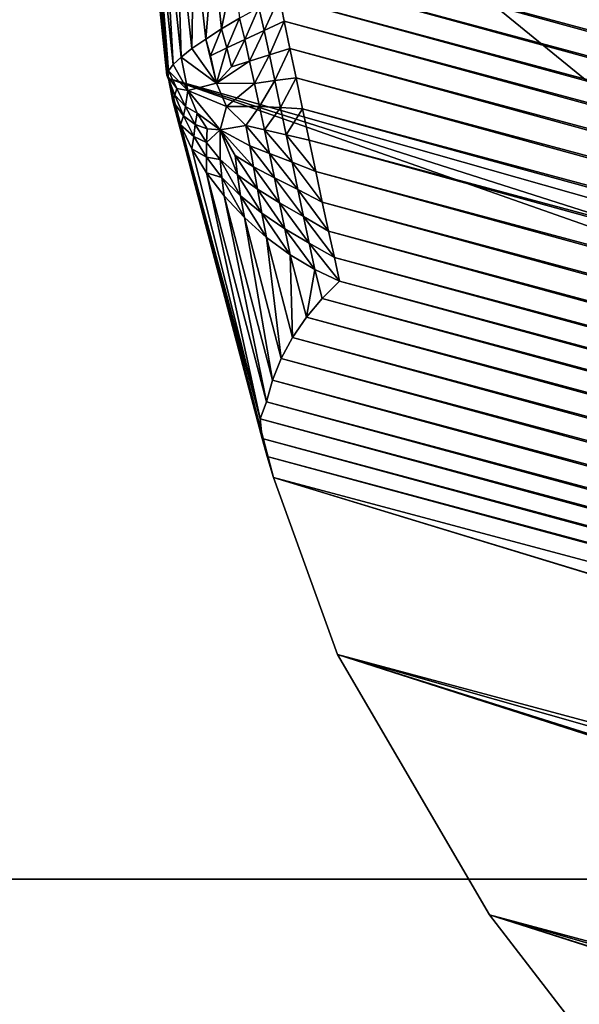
# Model space of a CAD drawing. Extents: x -0.7 to 0.7, y -0.35 to 0.35.
# Tile 61 of 226: x -0.5394 to -0.53627, y 0.19712 to 0.20262. Entities that reach past the tile are written whole.
import ezdxf

# ---------------------------------------------------------------- set-up
doc = ezdxf.new("R2010")
doc.units = 0

msp = doc.modelspace()

# ---------------------------------------------------------------- linework, layer by layer
for points in [[(-0.5422043, 0.1978203, 0.436983), (-0.5345671, 0.2164641, 0.4369878), (-0.5460228, 0.2164641, 0.4369991)], [(-0.5422043, 0.1978203, 0.436983), (-0.5116558, 0.1978203, 0.4369946), (-0.5345671, 0.2164641, 0.4369878)], [(-0.4943988, 0.1929824, 0.3155), (-0.5368429, 0.2126417, 0.0007774), (-0.5383893, 0.2068753, 0.0007776)], [(-0.4943988, 0.1929824, 0.3155), (-0.4918008, 0.2026785, 0.3155), (-0.5368429, 0.2126417, 0.0007774)], [(-0.5375403, 0.2074454), (-0.5101171, 0.1999602, 0.0000007), (-0.5375695, 0.2073161, 0.0000007)], [(-0.5375403, 0.2074454), (-0.5100794, 0.2000873), (-0.5101171, 0.1999602, 0.0000007)], [(-0.5375403, 0.2074454), (-0.5089329, 0.2043658), (-0.5100794, 0.2000873)], [(-0.5375695, 0.2073161, 0.0000007), (-0.5101594, 0.1998178, 0.0000025), (-0.5376023, 0.2071711, 0.0000025)], [(-0.5375695, 0.2073161, 0.0000007), (-0.5101171, 0.1999602, 0.0000007), (-0.5101594, 0.1998178, 0.0000025)], [(-0.5383857, 0.1884984, 0.4124537), (-0.5498414, 0.194713, 0.4124686), (-0.5422043, 0.2071422, 0.4124814)], [(-0.5231115, 0.1916057, 0.4124386), (-0.5422043, 0.2071422, 0.4124814), (-0.5307486, 0.2040349, 0.4124719)], [(-0.5383857, 0.1884984, 0.4124537), (-0.5422043, 0.2071422, 0.4124814), (-0.5231115, 0.1916057, 0.4124386)], [(-0.5376023, 0.2071711, 0.0000025), (-0.5102051, 0.1996635, 0.0000056), (-0.5376378, 0.2070141, 0.0000056)], [(-0.5376023, 0.2071711, 0.0000025), (-0.5101594, 0.1998178, 0.0000025), (-0.5102051, 0.1996635, 0.0000056)], [(-0.5376378, 0.2070141, 0.0000056), (-0.5102533, 0.1995012, 0.0000098), (-0.5376753, 0.2068489, 0.0000098)], [(-0.5376378, 0.2070141, 0.0000056), (-0.5102051, 0.1996635, 0.0000056), (-0.5102533, 0.1995012, 0.0000098)], [(-0.4943988, 0.1929824, 0.3155), (-0.5383893, 0.2068753, 0.0007776), (-0.5386706, 0.2053782, 0.0008816)], [(-0.5376753, 0.2068489, 0.0000098), (-0.5103027, 0.1993348, 0.000015), (-0.5377136, 0.2066795, 0.000015)], [(-0.5376753, 0.2068489, 0.0000098), (-0.5102533, 0.1995012, 0.0000098), (-0.5103027, 0.1993348, 0.000015)], [(-0.5377136, 0.2066795, 0.000015), (-0.5103521, 0.1991684, 0.0000212), (-0.5377519, 0.2065101, 0.0000212)], [(-0.5377136, 0.2066795, 0.000015), (-0.5103027, 0.1993348, 0.000015), (-0.5103521, 0.1991684, 0.0000212)], [(-0.5377519, 0.2065101, 0.0000212), (-0.5104002, 0.1990061, 0.0000281), (-0.5377893, 0.206345, 0.000028)], [(-0.5377519, 0.2065101, 0.0000212), (-0.5103521, 0.1991684, 0.0000212), (-0.5104002, 0.1990061, 0.0000281)], [(-0.5377893, 0.206345, 0.000028), (-0.510446, 0.1988519, 0.0000355), (-0.5378247, 0.2061881, 0.0000355)], [(-0.5377893, 0.206345, 0.000028), (-0.5104002, 0.1990061, 0.0000281), (-0.510446, 0.1988519, 0.0000355)], [(-0.5378247, 0.2061881, 0.0000355), (-0.5104882, 0.1987097, 0.0000433), (-0.5378575, 0.2060433, 0.0000433)], [(-0.5378247, 0.2061881, 0.0000355), (-0.510446, 0.1988519, 0.0000355), (-0.5104882, 0.1987097, 0.0000433)], [(-0.5378575, 0.2060433, 0.0000433), (-0.5105259, 0.1985829, 0.0000513), (-0.5378867, 0.2059142, 0.0000513)], [(-0.5378575, 0.2060433, 0.0000433), (-0.5104882, 0.1987097, 0.0000433), (-0.5105259, 0.1985829, 0.0000513)], [(-0.510574, 0.1984591, 0.0000613), (-0.5379002, 0.2057811, 0.0000613), (-0.5378867, 0.2059142, 0.0000513)], [(-0.510574, 0.1984591, 0.0000613), (-0.5378867, 0.2059142, 0.0000513), (-0.5105259, 0.1985829, 0.0000513)], [(-0.5106278, 0.1983206, 0.0000747), (-0.5379152, 0.2056322, 0.0000747), (-0.5379002, 0.2057811, 0.0000613)], [(-0.5106278, 0.1983206, 0.0000747), (-0.5379002, 0.2057811, 0.0000613), (-0.510574, 0.1984591, 0.0000613)], [(-0.5106861, 0.1981707, 0.0000914), (-0.5379314, 0.2054711, 0.0000914), (-0.5379152, 0.2056322, 0.0000747)], [(-0.5106861, 0.1981707, 0.0000914), (-0.5379152, 0.2056322, 0.0000747), (-0.5106278, 0.1983206, 0.0000747)], [(-0.5107474, 0.1980132, 0.0001108), (-0.5379485, 0.2053017, 0.0001108), (-0.5379314, 0.2054711, 0.0000914)], [(-0.5107474, 0.1980132, 0.0001108), (-0.5379314, 0.2054711, 0.0000914), (-0.5106861, 0.1981707, 0.0000914)], [(-0.4947065, 0.1914433, 0.3154823), (-0.5386706, 0.2053782, 0.0008816), (-0.5387325, 0.2038518, 0.0011902)], [(-0.4943988, 0.1929824, 0.3155), (-0.5386706, 0.2053782, 0.0008816), (-0.4947065, 0.1914433, 0.3154823)], [(-0.5108101, 0.197852, 0.0001324), (-0.5379659, 0.2051284, 0.0001324), (-0.5379485, 0.2053017, 0.0001108)], [(-0.5108101, 0.197852, 0.0001324), (-0.5379485, 0.2053017, 0.0001108), (-0.5107474, 0.1980132, 0.0001108)], [(-0.5108728, 0.197691, 0.000156), (-0.5379832, 0.2049552, 0.000156), (-0.5379659, 0.2051284, 0.0001324)], [(-0.5108728, 0.197691, 0.000156), (-0.5379659, 0.2051284, 0.0001324), (-0.5108101, 0.197852, 0.0001324)], [(-0.5109339, 0.1975342, 0.0001807), (-0.538, 0.2047865, 0.0001807), (-0.5379832, 0.2049552, 0.000156)], [(-0.5109339, 0.1975342, 0.0001807), (-0.5379832, 0.2049552, 0.000156), (-0.5108728, 0.197691, 0.000156)], [(-0.5109919, 0.1973854, 0.0002059), (-0.538016, 0.2046265, 0.0002059), (-0.538, 0.2047865, 0.0001807)], [(-0.5109919, 0.1973854, 0.0002059), (-0.538, 0.2047865, 0.0001807), (-0.5109339, 0.1975342, 0.0001807)], [(-0.5110454, 0.1972484, 0.0002312), (-0.5380306, 0.2044791, 0.0002312), (-0.538016, 0.2046265, 0.0002059)], [(-0.5110454, 0.1972484, 0.0002312), (-0.538016, 0.2046265, 0.0002059), (-0.5109919, 0.1973854, 0.0002059)], [(-0.5110935, 0.1971253, 0.0002559), (-0.5380436, 0.2043466, 0.0002559), (-0.5380306, 0.2044791, 0.0002312)], [(-0.5110935, 0.1971253, 0.0002559), (-0.5380306, 0.2044791, 0.0002312), (-0.5110454, 0.1972484, 0.0002312)], [(-0.5111546, 0.1970075, 0.000283), (-0.5380363, 0.2042104, 0.000283), (-0.5380436, 0.2043466, 0.0002559)], [(-0.5111546, 0.1970075, 0.000283), (-0.5380436, 0.2043466, 0.0002559), (-0.5110935, 0.1971253, 0.0002559)], [(-0.5112229, 0.1968759, 0.0003155), (-0.538028, 0.2040583, 0.0003155), (-0.5380363, 0.2042104, 0.000283)], [(-0.5112229, 0.1968759, 0.0003155), (-0.5380363, 0.2042104, 0.000283), (-0.5111546, 0.1970075, 0.000283)], [(-0.5112968, 0.1967339, 0.0003528), (-0.5380189, 0.2038941, 0.0003528), (-0.538028, 0.2040583, 0.0003155)], [(-0.5112968, 0.1967339, 0.0003528), (-0.538028, 0.2040583, 0.0003155), (-0.5112229, 0.1968759, 0.0003155)], [(-0.5113745, 0.1965849, 0.000394), (-0.538009, 0.2037217, 0.000394), (-0.5380189, 0.2038941, 0.0003528)], [(-0.5113745, 0.1965849, 0.000394), (-0.5380189, 0.2038941, 0.0003528), (-0.5112968, 0.1967339, 0.0003528)], [(-0.5385711, 0.2022954, 0.0017049), (-0.5387325, 0.2038518, 0.0011902), (-0.538729, 0.203738, 0.0010992)], [(-0.4948134, 0.1898785, 0.3154296), (-0.5387325, 0.2038518, 0.0011902), (-0.5385711, 0.2022954, 0.0017049)], [(-0.4947065, 0.1914433, 0.3154823), (-0.5387325, 0.2038518, 0.0011902), (-0.4948134, 0.1898785, 0.3154296)], [(-0.5385711, 0.2022954, 0.0017049), (-0.538729, 0.203738, 0.0010992), (-0.5385802, 0.2023128, 0.0015689)], [(-0.5385802, 0.2023128, 0.0015689), (-0.538729, 0.203738, 0.0010992), (-0.5387064, 0.2036173, 0.0010116)], [(-0.511454, 0.1964326, 0.0004379), (-0.5379989, 0.2035453, 0.0004379), (-0.538009, 0.2037217, 0.000394)], [(-0.511454, 0.1964326, 0.0004379), (-0.538009, 0.2037217, 0.000394), (-0.5113745, 0.1965849, 0.000394)], [(-0.5385802, 0.2023128, 0.0015689), (-0.5387064, 0.2036173, 0.0010116), (-0.538572, 0.2023385, 0.0014317)], [(-0.538572, 0.2023385, 0.0014317), (-0.5387064, 0.2036173, 0.0010116), (-0.5386636, 0.2034924, 0.0009299)], [(-0.5115333, 0.1962808, 0.0004836), (-0.5379887, 0.2033695, 0.0004836), (-0.5379989, 0.2035453, 0.0004379)], [(-0.5115333, 0.1962808, 0.0004836), (-0.5379989, 0.2035453, 0.0004379), (-0.511454, 0.1964326, 0.0004379)], [(-0.538572, 0.2023385, 0.0014317), (-0.5386636, 0.2034924, 0.0009299), (-0.5385451, 0.2023727, 0.0012965)], [(-0.5385451, 0.2023727, 0.0012965), (-0.5386636, 0.2034924, 0.0009299), (-0.5386019, 0.2033666, 0.0008562)], [(-0.5385451, 0.2023727, 0.0012965), (-0.5386019, 0.2033666, 0.0008562), (-0.5385004, 0.2024143, 0.0011669)], [(-0.5385004, 0.2024143, 0.0011669), (-0.5386019, 0.2033666, 0.0008562), (-0.5385239, 0.2032425, 0.0007915)], [(-0.5116106, 0.1961331, 0.0005298), (-0.5379785, 0.2031984, 0.0005298), (-0.5379887, 0.2033695, 0.0004836)], [(-0.5116106, 0.1961331, 0.0005298), (-0.5379887, 0.2033695, 0.0004836), (-0.5115333, 0.1962808, 0.0004836)], [(-0.5385004, 0.2024143, 0.0011669), (-0.5385239, 0.2032425, 0.0007915), (-0.5384402, 0.2024619, 0.0010453)], [(-0.5384402, 0.2024619, 0.0010453), (-0.5385239, 0.2032425, 0.0007915), (-0.5384292, 0.203124, 0.0007391)], [(-0.511684, 0.1959933, 0.0005755), (-0.5379688, 0.2030363, 0.0005755), (-0.5379785, 0.2031984, 0.0005298)], [(-0.511684, 0.1959933, 0.0005755), (-0.5379785, 0.2031984, 0.0005298), (-0.5116106, 0.1961331, 0.0005298)], [(-0.5384402, 0.2024619, 0.0010453), (-0.5384292, 0.203124, 0.0007391), (-0.5383634, 0.2025153, 0.0009363)], [(-0.5383634, 0.2025153, 0.0009363), (-0.5384292, 0.203124, 0.0007391), (-0.5383224, 0.2030132, 0.0006986)], [(-0.5383634, 0.2025153, 0.0009363), (-0.5383224, 0.2030132, 0.0006986), (-0.5382744, 0.2025722, 0.0008408)], [(-0.5382744, 0.2025722, 0.0008408), (-0.5383224, 0.2030132, 0.0006986), (-0.5382051, 0.2029132, 0.0006718)], [(-0.5117515, 0.1958647, 0.0006196), (-0.5379596, 0.2028871, 0.0006196), (-0.5379688, 0.2030363, 0.0005755)], [(-0.5117515, 0.1958647, 0.0006196), (-0.5379688, 0.2030363, 0.0005755), (-0.511684, 0.1959933, 0.0005755)], [(-0.5382744, 0.2025722, 0.0008408), (-0.5382051, 0.2029132, 0.0006718), (-0.5381742, 0.2026317, 0.0007622)], [(-0.5118116, 0.1957505, 0.0006608), (-0.5379511, 0.2027522, 0.0006615), (-0.5379596, 0.2028871, 0.0006196)], [(-0.5118116, 0.1957505, 0.0006608), (-0.5379596, 0.2028871, 0.0006196), (-0.5117515, 0.1958647, 0.0006196)], [(-0.5379511, 0.2027522, 0.0006615), (-0.5380355, 0.2025626, 0.000758), (-0.5380653, 0.2026922, 0.0007025)], [(-0.5379511, 0.2027522, 0.0006615), (-0.5379235, 0.2026154, 0.0007053), (-0.5380355, 0.2025626, 0.000758)], [(-0.5118857, 0.1956386, 0.0007053), (-0.5379235, 0.2026154, 0.0007053), (-0.5379511, 0.2027522, 0.0006615)], [(-0.5118857, 0.1956386, 0.0007053), (-0.5379511, 0.2027522, 0.0006615), (-0.5118116, 0.1957505, 0.0006608)], [(-0.5380653, 0.2026922, 0.0007025), (-0.5381444, 0.2025135, 0.0008157), (-0.5381742, 0.2026317, 0.0007622)], [(-0.5380653, 0.2026922, 0.0007025), (-0.5380355, 0.2025626, 0.000758), (-0.5381444, 0.2025135, 0.0008157)], [(-0.5381742, 0.2026317, 0.0007622), (-0.5382457, 0.2024671, 0.0008829), (-0.5382744, 0.2025722, 0.0008408)], [(-0.5381742, 0.2026317, 0.0007622), (-0.5381444, 0.2025135, 0.0008157), (-0.5382457, 0.2024671, 0.0008829)], [(-0.5379235, 0.2026154, 0.0007053), (-0.5380068, 0.2024265, 0.0008075), (-0.5380355, 0.2025626, 0.000758)], [(-0.5379235, 0.2026154, 0.0007053), (-0.5378922, 0.2024629, 0.0007564), (-0.5380068, 0.2024265, 0.0008075)], [(-0.5119672, 0.1955163, 0.0007564), (-0.5378922, 0.2024629, 0.0007564), (-0.5379235, 0.2026154, 0.0007053)], [(-0.5119672, 0.1955163, 0.0007564), (-0.5379235, 0.2026154, 0.0007053), (-0.5118857, 0.1956386, 0.0007053)], [(-0.5382744, 0.2025722, 0.0008408), (-0.5383356, 0.2024213, 0.0009615), (-0.5383634, 0.2025153, 0.0009363)], [(-0.5382744, 0.2025722, 0.0008408), (-0.5382457, 0.2024671, 0.0008829), (-0.5383356, 0.2024213, 0.0009615)], [(-0.5380355, 0.2025626, 0.000758), (-0.5381175, 0.2023922, 0.0008604), (-0.5381444, 0.2025135, 0.0008157)], [(-0.5380355, 0.2025626, 0.000758), (-0.5380068, 0.2024265, 0.0008075), (-0.5381175, 0.2023922, 0.0008604)], [(-0.5383634, 0.2025153, 0.0009363), (-0.5383031, 0.2022696, 0.0010087), (-0.5384402, 0.2024619, 0.0010453)], [(-0.5383634, 0.2025153, 0.0009363), (-0.5383356, 0.2024213, 0.0009615), (-0.5383031, 0.2022696, 0.0010087)], [(-0.5382457, 0.2024671, 0.0008829), (-0.5383031, 0.2022696, 0.0010087), (-0.5383356, 0.2024213, 0.0009615)], [(-0.5382457, 0.2024671, 0.0008829), (-0.5382198, 0.2023599, 0.0009177), (-0.5383031, 0.2022696, 0.0010087)], [(-0.5381444, 0.2025135, 0.0008157), (-0.5382198, 0.2023599, 0.0009177), (-0.5382457, 0.2024671, 0.0008829)], [(-0.5381444, 0.2025135, 0.0008157), (-0.5381175, 0.2023922, 0.0008604), (-0.5382198, 0.2023599, 0.0009177)], [(-0.5378922, 0.2024629, 0.0007564), (-0.5379772, 0.2022831, 0.0008572), (-0.5380068, 0.2024265, 0.0008075)], [(-0.5378922, 0.2024629, 0.0007564), (-0.5378582, 0.2022983, 0.0008137), (-0.5379772, 0.2022831, 0.0008572)], [(-0.5120554, 0.1953845, 0.0008137), (-0.5378582, 0.2022983, 0.0008137), (-0.5378922, 0.2024629, 0.0007564)], [(-0.5120554, 0.1953845, 0.0008137), (-0.5378922, 0.2024629, 0.0007564), (-0.5119672, 0.1955163, 0.0007564)], [(-0.5385451, 0.2023727, 0.0012965), (-0.5385004, 0.2024143, 0.0011669), (-0.5384625, 0.2022269, 0.0012224)], [(-0.5385004, 0.2024143, 0.0011669), (-0.5384402, 0.2024619, 0.0010453), (-0.5383031, 0.2022696, 0.0010087)], [(-0.5385004, 0.2024143, 0.0011669), (-0.5383031, 0.2022696, 0.0010087), (-0.5384625, 0.2022269, 0.0012224)], [(-0.5380068, 0.2024265, 0.0008075), (-0.5380908, 0.2022676, 0.0009022), (-0.5381175, 0.2023922, 0.0008604)], [(-0.5380068, 0.2024265, 0.0008075), (-0.5379772, 0.2022831, 0.0008572), (-0.5380908, 0.2022676, 0.0009022)], [(-0.538572, 0.2023385, 0.0014317), (-0.5385451, 0.2023727, 0.0012965), (-0.5384625, 0.2022269, 0.0012224)], [(-0.5381175, 0.2023922, 0.0008604), (-0.5380908, 0.2022676, 0.0009022), (-0.5383031, 0.2022696, 0.0010087)], [(-0.5381175, 0.2023922, 0.0008604), (-0.5383031, 0.2022696, 0.0010087), (-0.5382198, 0.2023599, 0.0009177)], [(-0.5385802, 0.2023128, 0.0015689), (-0.538572, 0.2023385, 0.0014317), (-0.5385248, 0.2022394, 0.0013859)], [(-0.5385711, 0.2022954, 0.0017049), (-0.5385802, 0.2023128, 0.0015689), (-0.5385358, 0.2022013, 0.0015073)], [(-0.5385802, 0.2023128, 0.0015689), (-0.5385248, 0.2022394, 0.0013859), (-0.5385358, 0.2022013, 0.0015073)], [(-0.538572, 0.2023385, 0.0014317), (-0.5384625, 0.2022269, 0.0012224), (-0.5385248, 0.2022394, 0.0013859)], [(-0.5378582, 0.2022983, 0.0008137), (-0.5379458, 0.2021333, 0.0009103), (-0.5379772, 0.2022831, 0.0008572)], [(-0.5378582, 0.2022983, 0.0008137), (-0.5378221, 0.2021258, 0.0008758), (-0.5379458, 0.2021333, 0.0009103)], [(-0.512148, 0.1952465, 0.0008758), (-0.5378221, 0.2021258, 0.0008758), (-0.5378582, 0.2022983, 0.0008137)], [(-0.512148, 0.1952465, 0.0008758), (-0.5378582, 0.2022983, 0.0008137), (-0.5120554, 0.1953845, 0.0008137)], [(-0.5385711, 0.2022954, 0.0017049), (-0.5385358, 0.2022013, 0.0015073), (-0.5385478, 0.2021683, 0.001628)], [(-0.494421, 0.1867785, 0.3152232), (-0.4947177, 0.1883147, 0.3153427), (-0.5385711, 0.2022954, 0.0017049)], [(-0.5385711, 0.2022954, 0.0017049), (-0.5380204, 0.2001814, 0.0022571), (-0.5379839, 0.2000642, 0.0023365)], [(-0.5385711, 0.2022954, 0.0017049), (-0.5379839, 0.2000642, 0.0023365), (-0.494421, 0.1867785, 0.3152232)], [(-0.4948134, 0.1898785, 0.3154296), (-0.5385711, 0.2022954, 0.0017049), (-0.4947177, 0.1883147, 0.3153427)], [(-0.5380204, 0.2001814, 0.0022571), (-0.5385711, 0.2022954, 0.0017049), (-0.5385478, 0.2021683, 0.001628)], [(-0.5384625, 0.2022269, 0.0012224), (-0.5383031, 0.2022696, 0.0010087), (-0.5382469, 0.202139, 0.0010251)], [(-0.5380908, 0.2022676, 0.0009022), (-0.5382469, 0.202139, 0.0010251), (-0.5383031, 0.2022696, 0.0010087)], [(-0.5380908, 0.2022676, 0.0009022), (-0.5380626, 0.2021392, 0.0009461), (-0.5382469, 0.202139, 0.0010251)], [(-0.5379772, 0.2022831, 0.0008572), (-0.5380626, 0.2021392, 0.0009461), (-0.5380908, 0.2022676, 0.0009022)], [(-0.5379772, 0.2022831, 0.0008572), (-0.5379458, 0.2021333, 0.0009103), (-0.5380626, 0.2021392, 0.0009461)], [(-0.5385478, 0.2021683, 0.001628), (-0.5385358, 0.2022013, 0.0015073), (-0.5384874, 0.2020867, 0.0014482)], [(-0.5385358, 0.2022013, 0.0015073), (-0.5385248, 0.2022394, 0.0013859), (-0.538476, 0.202139, 0.001342)], [(-0.5385358, 0.2022013, 0.0015073), (-0.538476, 0.202139, 0.001342), (-0.5384874, 0.2020867, 0.0014482)], [(-0.5385248, 0.2022394, 0.0013859), (-0.5384625, 0.2022269, 0.0012224), (-0.538476, 0.202139, 0.001342)], [(-0.538476, 0.202139, 0.001342), (-0.5384625, 0.2022269, 0.0012224), (-0.5384111, 0.2021013, 0.001214)], [(-0.5384111, 0.2021013, 0.001214), (-0.5384625, 0.2022269, 0.0012224), (-0.5382817, 0.2020081, 0.0011154)], [(-0.5384625, 0.2022269, 0.0012224), (-0.5382469, 0.202139, 0.0010251), (-0.5382817, 0.2020081, 0.0011154)], [(-0.5385478, 0.2021683, 0.001628), (-0.5384874, 0.2020867, 0.0014482), (-0.5385045, 0.2020358, 0.0015539)], [(-0.5380483, 0.200282, 0.0021342), (-0.5385478, 0.2021683, 0.001628), (-0.5385045, 0.2020358, 0.0015539)], [(-0.5380204, 0.2001814, 0.0022571), (-0.5385478, 0.2021683, 0.001628), (-0.5380483, 0.200282, 0.0021342)], [(-0.5384874, 0.2020867, 0.0014482), (-0.538476, 0.202139, 0.001342), (-0.5384228, 0.2020377, 0.0013012)], [(-0.538476, 0.202139, 0.001342), (-0.5384111, 0.2021013, 0.001214), (-0.5384228, 0.2020377, 0.0013012)], [(-0.5382469, 0.202139, 0.0010251), (-0.5381387, 0.2020314, 0.0010228), (-0.5382817, 0.2020081, 0.0011154)], [(-0.5380626, 0.2021392, 0.0009461), (-0.5381387, 0.2020314, 0.0010228), (-0.5382469, 0.202139, 0.0010251)], [(-0.5380626, 0.2021392, 0.0009461), (-0.5380341, 0.2020081, 0.0009937), (-0.5381387, 0.2020314, 0.0010228)], [(-0.5379458, 0.2021333, 0.0009103), (-0.5380341, 0.2020081, 0.0009937), (-0.5380626, 0.2021392, 0.0009461)], [(-0.5379458, 0.2021333, 0.0009103), (-0.5379134, 0.2019802, 0.0009667), (-0.5380341, 0.2020081, 0.0009937)], [(-0.5378221, 0.2021258, 0.0008758), (-0.5379134, 0.2019802, 0.0009667), (-0.5379458, 0.2021333, 0.0009103)], [(-0.5385045, 0.2020358, 0.0015539), (-0.5384874, 0.2020867, 0.0014482), (-0.5384296, 0.2019702, 0.001393)], [(-0.5384874, 0.2020867, 0.0014482), (-0.5384228, 0.2020377, 0.0013012), (-0.5384296, 0.2019702, 0.001393)], [(-0.5384228, 0.2020377, 0.0013012), (-0.5384111, 0.2021013, 0.001214), (-0.5383548, 0.2020138, 0.0011907)], [(-0.5384111, 0.2021013, 0.001214), (-0.5382817, 0.2020081, 0.0011154), (-0.5383548, 0.2020138, 0.0011907)], [(-0.5378221, 0.2021258, 0.0008758), (-0.5377851, 0.2019497, 0.0009411), (-0.5379134, 0.2019802, 0.0009667)], [(-0.5122427, 0.1951056, 0.0009411), (-0.5377851, 0.2019497, 0.0009411), (-0.5378221, 0.2021258, 0.0008758)], [(-0.5122427, 0.1951056, 0.0009411), (-0.5378221, 0.2021258, 0.0008758), (-0.512148, 0.1952465, 0.0008758)], [(-0.5385045, 0.2020358, 0.0015539), (-0.5384296, 0.2019702, 0.001393), (-0.5384409, 0.2019011, 0.0014849)], [(-0.5380589, 0.200392, 0.0020073), (-0.5385045, 0.2020358, 0.0015539), (-0.5384409, 0.2019011, 0.0014849)], [(-0.5380483, 0.200282, 0.0021342), (-0.5385045, 0.2020358, 0.0015539), (-0.5380589, 0.200392, 0.0020073)], [(-0.5384296, 0.2019702, 0.001393), (-0.5384228, 0.2020377, 0.0013012), (-0.5383595, 0.2019379, 0.001264)], [(-0.5384228, 0.2020377, 0.0013012), (-0.5383548, 0.2020138, 0.0011907), (-0.5383595, 0.2019379, 0.001264)], [(-0.5381169, 0.2019184, 0.00107), (-0.5382817, 0.2020081, 0.0011154), (-0.5381387, 0.2020314, 0.0010228)], [(-0.5380061, 0.2018748, 0.001047), (-0.5381169, 0.2019184, 0.00107), (-0.5381387, 0.2020314, 0.0010228)], [(-0.5380061, 0.2018748, 0.001047), (-0.5381387, 0.2020314, 0.0010228), (-0.5380341, 0.2020081, 0.0009937)], [(-0.5384409, 0.2019011, 0.0014849), (-0.5384296, 0.2019702, 0.001393), (-0.5383584, 0.2018546, 0.0013428)], [(-0.5384296, 0.2019702, 0.001393), (-0.5383595, 0.2019379, 0.001264), (-0.5383584, 0.2018546, 0.0013428)], [(-0.5383595, 0.2019379, 0.001264), (-0.5383548, 0.2020138, 0.0011907), (-0.5382817, 0.2020081, 0.0011154)], [(-0.5383595, 0.2019379, 0.001264), (-0.5382817, 0.2020081, 0.0011154), (-0.5382828, 0.2018426, 0.0012306)], [(-0.538186, 0.2017561, 0.0012017), (-0.5382828, 0.2018426, 0.0012306), (-0.5382817, 0.2020081, 0.0011154)], [(-0.538186, 0.2017561, 0.0012017), (-0.5382817, 0.2020081, 0.0011154), (-0.5381992, 0.2018639, 0.0011447)], [(-0.5380965, 0.2018009, 0.0011224), (-0.5381992, 0.2018639, 0.0011447), (-0.5382817, 0.2020081, 0.0011154)], [(-0.5380965, 0.2018009, 0.0011224), (-0.5382817, 0.2020081, 0.0011154), (-0.5381169, 0.2019184, 0.00107)], [(-0.5378804, 0.2018266, 0.0010267), (-0.5380061, 0.2018748, 0.001047), (-0.5380341, 0.2020081, 0.0009937)], [(-0.5378804, 0.2018266, 0.0010267), (-0.5380341, 0.2020081, 0.0009937), (-0.5379134, 0.2019802, 0.0009667)], [(-0.5377477, 0.2017742, 0.0010082), (-0.5378804, 0.2018266, 0.0010267), (-0.5379134, 0.2019802, 0.0009667)], [(-0.5377477, 0.2017742, 0.0010082), (-0.5379134, 0.2019802, 0.0009667), (-0.5377851, 0.2019497, 0.0009411)], [(-0.5383584, 0.2018546, 0.0013428), (-0.5383595, 0.2019379, 0.001264), (-0.5382828, 0.2018426, 0.0012306)], [(-0.5379782, 0.2017391, 0.0011032), (-0.5380965, 0.2018009, 0.0011224), (-0.5381169, 0.2019184, 0.00107)], [(-0.5379782, 0.2017391, 0.0011032), (-0.5381169, 0.2019184, 0.00107), (-0.5380061, 0.2018748, 0.001047)], [(-0.5123372, 0.1949655, 0.0010082), (-0.5377477, 0.2017742, 0.0010082), (-0.5377851, 0.2019497, 0.0009411)], [(-0.5123372, 0.1949655, 0.0010082), (-0.5377851, 0.2019497, 0.0009411), (-0.5122427, 0.1951056, 0.0009411)], [(-0.5384409, 0.2019011, 0.0014849), (-0.5383584, 0.2018546, 0.0013428), (-0.5383584, 0.2017677, 0.0014228)], [(-0.5380589, 0.200392, 0.0020073), (-0.5384409, 0.2019011, 0.0014849), (-0.5383584, 0.2017677, 0.0014228)], [(-0.5380744, 0.2016757, 0.0011777), (-0.538186, 0.2017561, 0.0012017), (-0.5381992, 0.2018639, 0.0011447)], [(-0.5380744, 0.2016757, 0.0011777), (-0.5381992, 0.2018639, 0.0011447), (-0.5380965, 0.2018009, 0.0011224)], [(-0.5378478, 0.201674, 0.0010878), (-0.5379782, 0.2017391, 0.0011032), (-0.5380061, 0.2018748, 0.001047)], [(-0.5378478, 0.201674, 0.0010878), (-0.5380061, 0.2018748, 0.001047), (-0.5378804, 0.2018266, 0.0010267)], [(-0.5383584, 0.2017677, 0.0014228), (-0.5383584, 0.2018546, 0.0013428), (-0.5382727, 0.2017422, 0.0012985)], [(-0.5383584, 0.2018546, 0.0013428), (-0.5382828, 0.2018426, 0.0012306), (-0.5382727, 0.2017422, 0.0012985)], [(-0.5381678, 0.2016383, 0.0012622), (-0.5382727, 0.2017422, 0.0012985), (-0.5382828, 0.2018426, 0.0012306)], [(-0.5381678, 0.2016383, 0.0012622), (-0.5382828, 0.2018426, 0.0012306), (-0.538186, 0.2017561, 0.0012017)], [(-0.5377112, 0.2016037, 0.0010751), (-0.5378478, 0.201674, 0.0010878), (-0.5378804, 0.2018266, 0.0010267)], [(-0.5377112, 0.2016037, 0.0010751), (-0.5378804, 0.2018266, 0.0010267), (-0.5377477, 0.2017742, 0.0010082)], [(-0.5383584, 0.2017677, 0.0014228), (-0.5382727, 0.2017422, 0.0012985), (-0.5382605, 0.2016383, 0.0013684)], [(-0.5380589, 0.200392, 0.0020073), (-0.5383584, 0.2017677, 0.0014228), (-0.5380231, 0.2004872, 0.001842)], [(-0.5380231, 0.2004872, 0.001842), (-0.5383584, 0.2017677, 0.0014228), (-0.5382605, 0.2016383, 0.0013684)], [(-0.5380496, 0.2015422, 0.001234), (-0.5381678, 0.2016383, 0.0012622), (-0.538186, 0.2017561, 0.0012017)], [(-0.5380496, 0.2015422, 0.001234), (-0.538186, 0.2017561, 0.0012017), (-0.5380744, 0.2016757, 0.0011777)], [(-0.5379499, 0.2015999, 0.0011599), (-0.5380744, 0.2016757, 0.0011777), (-0.5380965, 0.2018009, 0.0011224)], [(-0.5379499, 0.2015999, 0.0011599), (-0.5380965, 0.2018009, 0.0011224), (-0.5379782, 0.2017391, 0.0011032)], [(-0.5124293, 0.1948294, 0.0010751), (-0.5377112, 0.2016037, 0.0010751), (-0.5377477, 0.2017742, 0.0010082)], [(-0.5124293, 0.1948294, 0.0010751), (-0.5377477, 0.2017742, 0.0010082), (-0.5123372, 0.1949655, 0.0010082)], [(-0.538147, 0.2015172, 0.0013244), (-0.5382605, 0.2016383, 0.0013684), (-0.5382727, 0.2017422, 0.0012985)], [(-0.538147, 0.2015172, 0.0013244), (-0.5382727, 0.2017422, 0.0012985), (-0.5381678, 0.2016383, 0.0012622)], [(-0.5378157, 0.2015238, 0.001148), (-0.5379499, 0.2015999, 0.0011599), (-0.5379782, 0.2017391, 0.0011032)], [(-0.5378157, 0.2015238, 0.001148), (-0.5379782, 0.2017391, 0.0011032), (-0.5378478, 0.201674, 0.0010878)], [(-0.5380231, 0.2004872, 0.001842), (-0.5382605, 0.2016383, 0.0013684), (-0.5379902, 0.2006082, 0.0017197)], [(-0.5379902, 0.2006082, 0.0017197), (-0.5382605, 0.2016383, 0.0013684), (-0.538147, 0.2015172, 0.0013244)], [(-0.5380231, 0.2014063, 0.0012905), (-0.538147, 0.2015172, 0.0013244), (-0.5381678, 0.2016383, 0.0012622)], [(-0.5380231, 0.2014063, 0.0012905), (-0.5381678, 0.2016383, 0.0012622), (-0.5380496, 0.2015422, 0.001234)], [(-0.5379206, 0.2014553, 0.001215), (-0.5380496, 0.2015422, 0.001234), (-0.5380744, 0.2016757, 0.0011777)], [(-0.5379206, 0.2014553, 0.001215), (-0.5380744, 0.2016757, 0.0011777), (-0.5379499, 0.2015999, 0.0011599)], [(-0.5376763, 0.2014423, 0.0011405), (-0.5378157, 0.2015238, 0.001148), (-0.5378478, 0.201674, 0.0010878)], [(-0.5376763, 0.2014423, 0.0011405), (-0.5378478, 0.201674, 0.0010878), (-0.5377112, 0.2016037, 0.0010751)], [(-0.5377843, 0.2013751, 0.0012051), (-0.5379206, 0.2014553, 0.001215), (-0.5379499, 0.2015999, 0.0011599)], [(-0.5377843, 0.2013751, 0.0012051), (-0.5379499, 0.2015999, 0.0011599), (-0.5378157, 0.2015238, 0.001148)], [(-0.5125166, 0.1947008, 0.0011405), (-0.5376763, 0.2014423, 0.0011405), (-0.5377112, 0.2016037, 0.0010751)], [(-0.5125166, 0.1947008, 0.0011405), (-0.5377112, 0.2016037, 0.0010751), (-0.5124293, 0.1948294, 0.0010751)], [(-0.5378908, 0.2013088, 0.0012683), (-0.5380231, 0.2014063, 0.0012905), (-0.5380496, 0.2015422, 0.001234)], [(-0.5378908, 0.2013088, 0.0012683), (-0.5380496, 0.2015422, 0.001234), (-0.5379206, 0.2014553, 0.001215)], [(-0.5379902, 0.2006082, 0.0017197), (-0.538147, 0.2015172, 0.0013244), (-0.5379412, 0.2007295, 0.0016041)], [(-0.5379412, 0.2007295, 0.0016041), (-0.538147, 0.2015172, 0.0013244), (-0.5380231, 0.2014063, 0.0012905)], [(-0.5376438, 0.2012941, 0.0012026), (-0.5377843, 0.2013751, 0.0012051), (-0.5378157, 0.2015238, 0.001148)], [(-0.5376438, 0.2012941, 0.0012026), (-0.5378157, 0.2015238, 0.001148), (-0.5376763, 0.2014423, 0.0011405)], [(-0.5377533, 0.2012274, 0.0012583), (-0.5378908, 0.2013088, 0.0012683), (-0.5379206, 0.2014553, 0.001215)], [(-0.5377533, 0.2012274, 0.0012583), (-0.5379206, 0.2014553, 0.001215), (-0.5377843, 0.2013751, 0.0012051)], [(-0.5125969, 0.1945828, 0.0012026), (-0.5376438, 0.2012941, 0.0012026), (-0.5376763, 0.2014423, 0.0011405)], [(-0.5125969, 0.1945828, 0.0012026), (-0.5376763, 0.2014423, 0.0011405), (-0.5125166, 0.1947008, 0.0011405)], [(-0.5379412, 0.2007295, 0.0016041), (-0.5380231, 0.2014063, 0.0012905), (-0.5378773, 0.2008481, 0.001498)], [(-0.5378773, 0.2008481, 0.001498), (-0.5380231, 0.2014063, 0.0012905), (-0.5378908, 0.2013088, 0.0012683)], [(-0.5376148, 0.2011627, 0.0012598), (-0.5377533, 0.2012274, 0.0012583), (-0.5377843, 0.2013751, 0.0012051)], [(-0.5376148, 0.2011627, 0.0012598), (-0.5377843, 0.2013751, 0.0012051), (-0.5376438, 0.2012941, 0.0012026)], [(-0.5378773, 0.2008481, 0.001498), (-0.5378908, 0.2013088, 0.0012683), (-0.5378002, 0.2009611, 0.001404)], [(-0.5378002, 0.2009611, 0.001404), (-0.5378908, 0.2013088, 0.0012683), (-0.5377533, 0.2012274, 0.0012583)], [(-0.5126684, 0.1944783, 0.0012598), (-0.5376148, 0.2011627, 0.0012598), (-0.5376438, 0.2012941, 0.0012026)], [(-0.5126684, 0.1944783, 0.0012598), (-0.5376438, 0.2012941, 0.0012026), (-0.5125969, 0.1945828, 0.0012026)], [(-0.5378002, 0.2009611, 0.001404), (-0.5377533, 0.2012274, 0.0012583), (-0.5377117, 0.2010657, 0.0013244)], [(-0.5377117, 0.2010657, 0.0013244), (-0.5377533, 0.2012274, 0.0012583), (-0.5376148, 0.2011627, 0.0012598)], [(-0.5126173, 0.1943422, 0.0013247), (-0.5377117, 0.2010657, 0.0013244), (-0.5376148, 0.2011627, 0.0012598)], [(-0.5126173, 0.1943422, 0.0013247), (-0.5376148, 0.2011627, 0.0012598), (-0.5126684, 0.1944783, 0.0012598)], [(-0.5125708, 0.1942027, 0.001405), (-0.5378002, 0.2009611, 0.001404), (-0.5377117, 0.2010657, 0.0013244)], [(-0.5125708, 0.1942027, 0.001405), (-0.5377117, 0.2010657, 0.0013244), (-0.5126173, 0.1943422, 0.0013247)], [(-0.5125319, 0.1940608, 0.0015003), (-0.5378773, 0.2008481, 0.001498), (-0.5378002, 0.2009611, 0.001404)], [(-0.5125319, 0.1940608, 0.0015003), (-0.5378002, 0.2009611, 0.001404), (-0.5125708, 0.1942027, 0.001405)], [(-0.5125017, 0.19392, 0.0016081), (-0.5379412, 0.2007295, 0.0016041), (-0.5378773, 0.2008481, 0.001498)], [(-0.5125017, 0.19392, 0.0016081), (-0.5378773, 0.2008481, 0.001498), (-0.5125319, 0.1940608, 0.0015003)], [(-0.5124808, 0.1937837, 0.001726), (-0.5379902, 0.2006082, 0.0017197), (-0.5379412, 0.2007295, 0.0016041)], [(-0.5124808, 0.1937837, 0.001726), (-0.5379412, 0.2007295, 0.0016041), (-0.5125017, 0.19392, 0.0016081)], [(-0.5124697, 0.1936553, 0.0018508), (-0.5380231, 0.2004872, 0.001842), (-0.5379902, 0.2006082, 0.0017197)], [(-0.5124697, 0.1936553, 0.0018508), (-0.5379902, 0.2006082, 0.0017197), (-0.5124808, 0.1937837, 0.001726)], [(-0.5124688, 0.1935379, 0.0019796), (-0.5380589, 0.200392, 0.0020073), (-0.5380231, 0.2004872, 0.001842)], [(-0.5124688, 0.1935379, 0.0019796), (-0.5380231, 0.2004872, 0.001842), (-0.5124697, 0.1936553, 0.0018508)], [(-0.5124779, 0.1934345, 0.0021092), (-0.5380483, 0.200282, 0.0021342), (-0.5380589, 0.200392, 0.0020073)], [(-0.5124779, 0.1934345, 0.0021092), (-0.5380589, 0.200392, 0.0020073), (-0.5124688, 0.1935379, 0.0019796)], [(-0.5124971, 0.1933475, 0.0022363), (-0.5380204, 0.2001814, 0.0022571), (-0.5380483, 0.200282, 0.0021342)], [(-0.5124971, 0.1933475, 0.0022363), (-0.5380483, 0.200282, 0.0021342), (-0.5124779, 0.1934345, 0.0021092)], [(-0.5125257, 0.1932792, 0.002358), (-0.5379839, 0.2000642, 0.0023365), (-0.5380204, 0.2001814, 0.0022571)], [(-0.5125257, 0.1932792, 0.002358), (-0.5380204, 0.2001814, 0.0022571), (-0.5124971, 0.1933475, 0.0022363)], [(-0.5379839, 0.2000642, 0.0023365), (-0.5125257, 0.1932792, 0.002358), (-0.5133243, 0.1925645, 0.0024797)], [(-0.5379839, 0.2000642, 0.0023365), (-0.5133243, 0.1925645, 0.0024797), (-0.5376252, 0.1990759, 0.0024797)], [(-0.494421, 0.1867785, 0.3152232), (-0.5379839, 0.2000642, 0.0023365), (-0.5376252, 0.1990759, 0.0024797)], [(-0.5376252, 0.1990759, 0.0024797), (-0.5133243, 0.1925645, 0.0024797), (-0.5144266, 0.1916313, 0.0035146)], [(-0.5376252, 0.1990759, 0.0024797), (-0.5144266, 0.1916313, 0.0035146), (-0.5367756, 0.1976196, 0.0035146)], [(-0.4939284, 0.1852964, 0.3150731), (-0.5376252, 0.1990759, 0.0024797), (-0.5367756, 0.1976196, 0.0035146)], [(-0.494421, 0.1867785, 0.3152232), (-0.5376252, 0.1990759, 0.0024797), (-0.4939284, 0.1852964, 0.3150731)], [(-0.5307486, 0.1822838, 0.436978), (-0.5422043, 0.1978203, 0.436983), (-0.5574785, 0.194713, 0.4369697)], [(-0.5192928, 0.1853911, 0.4369617), (-0.5116558, 0.1978203, 0.4369946), (-0.5422043, 0.1978203, 0.436983)], [(-0.5307486, 0.1822838, 0.436978), (-0.5192928, 0.1853911, 0.4369617), (-0.5422043, 0.1978203, 0.436983)], [(-0.5367756, 0.1976196, 0.0035146), (-0.5144266, 0.1916313, 0.0035146), (-0.5156032, 0.1908672, 0.0046948)], [(-0.5367756, 0.1976196, 0.0035146), (-0.5156032, 0.1908672, 0.0046948), (-0.5357264, 0.1962592, 0.0046948)], [(-0.4939284, 0.1852964, 0.3150731), (-0.5367756, 0.1976196, 0.0035146), (-0.4932484, 0.1838937, 0.3148949)], [(-0.4932484, 0.1838937, 0.3148949), (-0.5367756, 0.1976196, 0.0035146), (-0.5357264, 0.1962592, 0.0046948)]]:
    msp.add_3dface(points)

doc.saveas('drawing.dxf')
